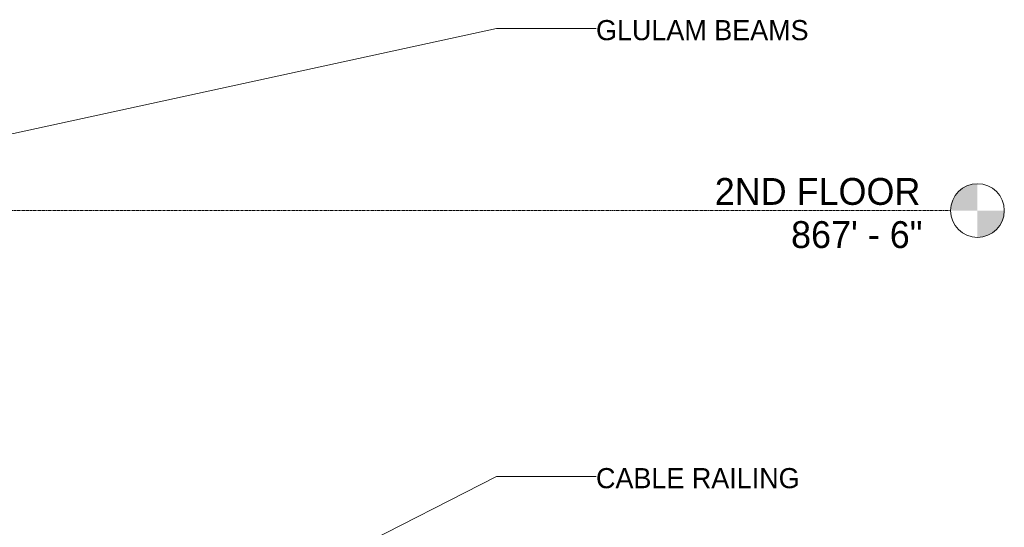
# Model space of a CAD drawing. Header units: inches. Extents: x 1871 to 3215, y -167 to 342.
# Tile 54 of 54: x 2995 to 3215, y 43 to 157. Entities that reach past the tile are written whole.
import ezdxf

# ---------------------------------------------------------------- set-up
doc = ezdxf.new("R2010")
doc.units = ezdxf.units.IN
doc.header["$MEASUREMENT"] = 0
doc.linetypes.add('Grid Line 1_2_', pattern=[0.875, 0.5, -0.125, 0.125, -0.125])
for name, color, linetype, lineweight in [('A-FLOR-LEVL', 51, 'Continuous', 9), ('A-FLOR-LEVL-1', 51, 'Grid Line 1_2_', 9), ('G-ANNO-TEXT', 231, 'Continuous', 9)]:
    doc.layers.add(name, color=color, linetype=linetype, lineweight=lineweight)
doc.styles.add('Century Gothic', font='ufonts.com_century-gothic.ttf', dxfattribs={"height": 6})
doc.styles.add('Century Gothic_1', font='ufonts.com_century-gothic.ttf', dxfattribs={"height": 4.5})

# ---------------------------------------------------------------- blocks, each defined once
blk = doc.blocks.new('Level - Level Head - Circle-50818-BUILDING ELEVATION - EAST')
at = {"layer": 'A-FLOR-LEVL'}
h = blk.add_hatch(color=256, dxfattribs=at)
edge = h.paths.add_edge_path(flags=0)
edge.add_line((3209.11, 2), (3203.11, 2))
edge.add_arc((3209.11, 2), 6, 90, 180, ccw=False)
edge.add_line((3209.11, 8), (3209.11, 2))
h = blk.add_hatch(color=256, dxfattribs=at)
edge = h.paths.add_edge_path(flags=0)
edge.add_line((3209.11, -4), (3209.11, 2))
edge.add_line((3209.11, 2), (3215.11, 2))
edge.add_arc((3209.11, 2), 6, 270, 360, ccw=False)
blk.add_circle((3209.11, 2), 6, dxfattribs=at)

msp = doc.modelspace()

# ---------------------------------------------------------------- linework, layer by layer
at = {"layer": 'A-FLOR-LEVL-1'}
msp.add_line((1876.53, 114), (3203.11, 114), dxfattribs=at)
at = {"layer": 'G-ANNO-TEXT'}
for p, q in [((2730.17, 73.87), (3101.68, 154.7)), ((3101.68, 154.7), (3123.91, 154.7)), ((2995.44, 0.44), (3101.68, 54.59)), ((3101.68, 54.59), (3123.91, 54.59))]:
    msp.add_line(p, q, dxfattribs=at)

# ---------------------------------------------------------------- block references
at = {"layer": 'A-FLOR-LEVL'}
msp.add_blockref('Level - Level Head - Circle-50818-BUILDING ELEVATION - EAST', (0, 112), dxfattribs=at)

# ---------------------------------------------------------------- texts
at = {"layer": 'A-FLOR-LEVL', "char_height": 6, "attachment_point": 1, "style": 'Century Gothic'}
for s, insert, width in [('2ND FLOOR', (3150.44, 121.28), 56.964), ('867\' - 6"', (3167.48, 111.64), 36.663)]:
    msp.add_mtext(s, dxfattribs=dict(at, insert=insert, width=width))
at = {"layer": 'G-ANNO-TEXT', "char_height": 4.5, "attachment_point": 1, "style": 'Century Gothic_1'}
for s, insert, width in [('GLULAM BEAMS', (3123.91, 156.57), 59.691), ('CABLE RAILING', (3123.91, 56.47), 56.661)]:
    msp.add_mtext(s, dxfattribs=dict(at, insert=insert, width=width))

doc.saveas('drawing.dxf')
